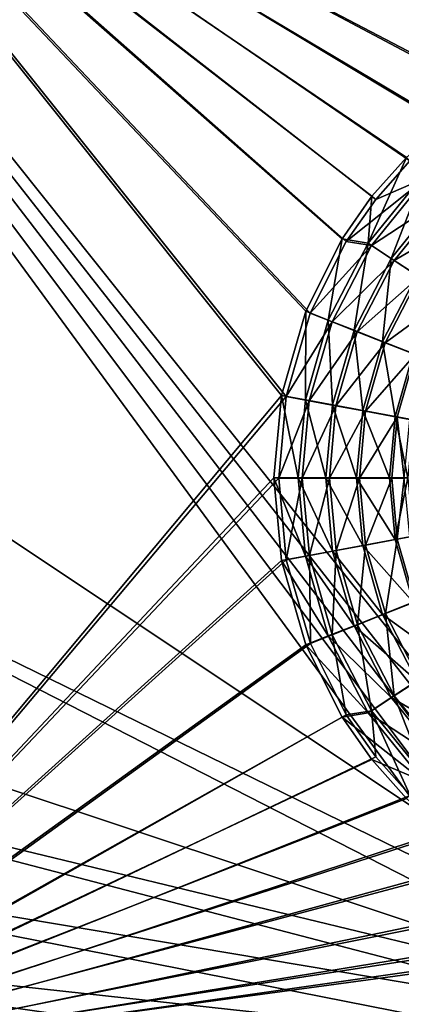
# Model space of a CAD drawing. Header units: metres. Extents: x -1004 to 0, y -808 to 0.
# Tile 13 of 139: x -726 to -605, y -610 to -299. Entities that reach past the tile are written whole.
import ezdxf

# ---------------------------------------------------------------- set-up
doc = ezdxf.new("R2010")
doc.units = ezdxf.units.M

msp = doc.modelspace()

# ---------------------------------------------------------------- linework, layer by layer
at = {"layer": 'top0123411'}
for points in [[(-787.024658, -763.271118, 90), (-994.037292, -10, 90), (-533.424561, -638.481384, 90)], [(-994.037292, -10, 90), (-526.238708, -632.856445, 90), (-533.424561, -638.481384, 90)], [(-10, -10, 90), (-502.018646, -625.846375, 90), (-994.037292, -10, 90)], [(-502.018646, -625.846375, 90), (-510.034576, -626.560547, 90), (-994.037292, -10, 90)], [(-994.037292, -10, 90), (-510.034576, -626.560547, 90), (-518.256042, -628.853394, 90)], [(-518.256042, -628.853394, 90), (-526.238708, -632.856445, 90), (-994.037292, -10, 90)], [(-939.738831, -283.879303, 115.067932), (-940.71405, -322.342346, 114.396553), (-597.805054, -78.120209, 118.65947)], [(-940.71405, -322.342346, 114.396553), (-513.875122, -606.131226, 109.443001), (-597.805054, -78.120209, 118.65947)], [(-940.71405, -322.342346, 114.396553), (-941.270203, -397.7117, 113.080978), (-513.875122, -606.131226, 109.443001)], [(-941.270203, -397.7117, 113.080978), (-526.001953, -609.617432, 109.382149), (-513.875122, -606.131226, 109.443001)], [(-941.270203, -397.7117, 113.080978), (-940.0625, -472.166809, 111.781357), (-526.001953, -609.617432, 109.382149)], [(-940.0625, -472.166809, 111.781357), (-938.775574, -510.021759, 111.120598), (-526.001953, -609.617432, 109.382149)], [(-526.001953, -609.617432, 109.382149), (-938.775574, -510.021759, 111.120598), (-536.392456, -614.846802, 109.290871)], [(-938.775574, -510.021759, 111.120598), (-937.047791, -547.533569, 110.465828), (-536.392456, -614.846802, 109.290871)], [(-536.392456, -614.846802, 109.290871), (-937.047791, -547.533569, 110.465828), (-548.091431, -624.124634, 109.128922)], [(-937.047791, -547.533569, 110.465828), (-935.06543, -581.893372, 109.866074), (-548.091431, -624.124634, 109.128922)], [(-548.091431, -624.124634, 109.128922), (-935.06543, -581.893372, 109.866074), (-557.370667, -635.821777, 108.924751)], [(-935.06543, -581.893372, 109.866074), (-931.173462, -635.794861, 108.925217), (-557.370667, -635.821777, 108.924751)]]:
    msp.add_3dface(points, dxfattribs=at)
at = {"layer": 'top0123412'}
for points in [[(-590.094788, -332.992767, 2169.999756), (-576.767883, -323.616211, 2169.999756), (-820.791748, -194.333847, 2169.999756)], [(-576.767883, -323.616211, 2169.999756), (-554.199829, -312.256042, 2169.999756), (-820.791748, -194.333847, 2169.999756)], [(-820.791748, -194.333847, 2169.999756), (-554.199829, -312.256042, 2169.999756), (-502.018646, -194.333847, 2169.999756)], [(-820.791748, -631.100647, 2169.999756), (-641.382935, -418.302765, 2169.999756), (-820.791748, -194.333847, 2169.999756)], [(-641.382935, -418.302765, 2169.999756), (-633.809753, -391.913391, 2169.999756), (-820.791748, -194.333847, 2169.999756)], [(-820.791748, -194.333847, 2169.999756), (-633.809753, -391.913391, 2169.999756), (-622.44812, -369.314484, 2169.999756)], [(-622.44812, -369.314484, 2169.999756), (-613.085571, -355.994965, 2169.999756), (-820.791748, -194.333847, 2169.999756)], [(-613.085571, -355.994965, 2169.999756), (-602.257202, -343.837189, 2169.999756), (-820.791748, -194.333847, 2169.999756)], [(-820.791748, -194.333847, 2169.999756), (-602.257202, -343.837189, 2169.999756), (-590.094788, -332.992767, 2169.999756)], [(-623.733704, -368.474457, 2167.143799), (-635.212952, -391.287018, 2167.143799), (-820.791748, -195.279739, 2167.143799)], [(-635.212952, -391.287018, 2167.143799), (-642.878784, -417.94873, 2167.143799), (-820.791748, -195.279739, 2167.143799)], [(-820.791748, -195.279739, 2167.143799), (-642.878784, -417.94873, 2167.143799), (-820.791748, -630.385498, 2167.143799)], [(-502.018646, -195.279739, 2167.143799), (-577.560303, -322.301056, 2167.143799), (-820.791748, -195.279739, 2167.143799)], [(-577.560303, -322.301056, 2167.143799), (-591.024231, -331.770416, 2167.143799), (-820.791748, -195.279739, 2167.143799)], [(-820.791748, -195.279739, 2167.143799), (-591.024231, -331.770416, 2167.143799), (-603.312988, -342.721741, 2167.143799)], [(-603.312988, -342.721741, 2167.143799), (-614.264343, -355.010529, 2167.143799), (-820.791748, -195.279739, 2167.143799)], [(-614.264343, -355.010529, 2167.143799), (-623.733704, -368.474457, 2167.143799), (-820.791748, -195.279739, 2167.143799)], [(-597.888428, -348.146301, 2158.308838), (-615.498779, -369.825195, 2158.308838), (-603.312988, -342.721741, 2167.143799)], [(-615.498779, -369.825195, 2158.308838), (-614.264343, -355.010529, 2167.143799), (-603.312988, -342.721741, 2167.143799)], [(-602.257202, -343.837189, 2169.999756), (-613.085571, -355.994965, 2169.999756), (-597.004395, -349.086884, 2161.194092)], [(-608.161926, -374.621887, 2150.335205), (-615.498779, -369.825195, 2158.308838), (-597.888428, -348.146301, 2158.308838)], [(-591.690125, -354.344604, 2150.335205), (-608.161926, -374.621887, 2150.335205), (-597.888428, -348.146301, 2158.308838)], [(-597.004395, -349.086884, 2161.194092), (-613.085571, -355.994965, 2169.999756), (-622.44812, -369.314484, 2169.999756)], [(-597.004395, -349.086884, 2161.194092), (-622.44812, -369.314484, 2169.999756), (-614.447083, -370.574341, 2161.194092)], [(-590.937866, -355.14978, 2153.198975), (-597.004395, -349.086884, 2161.194092), (-614.447083, -370.574341, 2161.194092)], [(-600.052124, -379.923889, 2143.397217), (-608.161926, -374.621887, 2150.335205), (-591.690125, -354.344604, 2150.335205)], [(-623.733704, -368.474457, 2167.143799), (-614.264343, -355.010529, 2167.143799), (-615.498779, -369.825195, 2158.308838)], [(-607.266602, -375.264893, 2153.198975), (-590.937866, -355.14978, 2153.198975), (-614.447083, -370.574341, 2161.194092)], [(-584.204834, -361.878784, 2146.241211), (-590.937866, -355.14978, 2153.198975), (-607.266602, -375.264893, 2153.198975)], [(-599.297119, -380.470764, 2146.241211), (-584.204834, -361.878784, 2146.241211), (-607.266602, -375.264893, 2153.198975)], [(-628.079712, -394.10968, 2158.308838), (-635.212952, -391.287018, 2167.143799), (-623.733704, -368.474457, 2167.143799)], [(-622.44812, -369.314484, 2169.999756), (-633.809753, -391.913391, 2169.999756), (-614.447083, -370.574341, 2161.194092)], [(-615.498779, -369.825195, 2158.308838), (-628.079712, -394.10968, 2158.308838), (-623.733704, -368.474457, 2167.143799)], [(-619.929443, -397.336304, 2150.335205), (-628.079712, -394.10968, 2158.308838), (-615.498779, -369.825195, 2158.308838)], [(-608.161926, -374.621887, 2150.335205), (-619.929443, -397.336304, 2150.335205), (-615.498779, -369.825195, 2158.308838)], [(-614.447083, -370.574341, 2161.194092), (-633.809753, -391.913391, 2169.999756), (-626.903015, -394.642639, 2161.194092)], [(-607.266602, -375.264893, 2153.198975), (-614.447083, -370.574341, 2161.194092), (-626.903015, -394.642639, 2161.194092)], [(-618.926941, -397.79599, 2153.198975), (-607.266602, -375.264893, 2153.198975), (-626.903015, -394.642639, 2161.194092)], [(-610.920532, -400.902832, 2143.397217), (-619.929443, -397.336304, 2150.335205), (-608.161926, -374.621887, 2150.335205)], [(-599.297119, -380.470764, 2146.241211), (-607.266602, -375.264893, 2153.198975), (-618.926941, -397.79599, 2153.198975)], [(-600.052124, -379.923889, 2143.397217), (-610.920532, -400.902832, 2143.397217), (-608.161926, -374.621887, 2150.335205)], [(-610.074585, -401.295807, 2146.241211), (-599.297119, -380.470764, 2146.241211), (-618.926941, -397.79599, 2153.198975)], [(-601.247498, -404.733307, 2137.627197), (-610.920532, -400.902832, 2143.397217), (-600.052124, -379.923889, 2143.397217)], [(-592.091797, -388.135132, 2140.483154), (-599.297119, -380.470764, 2146.241211), (-610.074585, -401.295807, 2146.241211)], [(-600.593994, -405.044983, 2140.483154), (-592.091797, -388.135132, 2140.483154), (-610.074585, -401.295807, 2146.241211)], [(-635.335571, -419.345459, 2158.308838), (-642.878784, -417.94873, 2167.143799), (-635.212952, -391.287018, 2167.143799)], [(-633.809753, -391.913391, 2169.999756), (-641.382935, -418.302765, 2169.999756), (-626.903015, -394.642639, 2161.194092)], [(-628.079712, -394.10968, 2158.308838), (-635.335571, -419.345459, 2158.308838), (-635.212952, -391.287018, 2167.143799)], [(-626.903015, -394.642639, 2161.194092), (-641.382935, -418.302765, 2169.999756), (-634.079956, -419.651031, 2161.194092)], [(-626.716187, -420.940521, 2150.335205), (-635.335571, -419.345459, 2158.308838), (-628.079712, -394.10968, 2158.308838)], [(-618.926941, -397.79599, 2153.198975), (-626.903015, -394.642639, 2161.194092), (-634.079956, -419.651031, 2161.194092)], [(-619.929443, -397.336304, 2150.335205), (-626.716187, -420.940521, 2150.335205), (-628.079712, -394.10968, 2158.308838)], [(-625.645508, -421.207153, 2153.198975), (-618.926941, -397.79599, 2153.198975), (-634.079956, -419.651031, 2161.194092)], [(-617.188721, -422.703583, 2143.397217), (-626.716187, -420.940521, 2150.335205), (-619.929443, -397.336304, 2150.335205)], [(-610.074585, -401.295807, 2146.241211), (-618.926941, -397.79599, 2153.198975), (-625.645508, -421.207153, 2153.198975)], [(-610.920532, -400.902832, 2143.397217), (-617.188721, -422.703583, 2143.397217), (-619.929443, -397.336304, 2150.335205)], [(-616.284424, -422.934265, 2146.241211), (-610.074585, -401.295807, 2146.241211), (-625.645508, -421.207153, 2153.198975)], [(-606.958435, -424.596069, 2137.627197), (-617.188721, -422.703583, 2143.397217), (-610.920532, -400.902832, 2143.397217)], [(-600.593994, -405.044983, 2140.483154), (-610.074585, -401.295807, 2146.241211), (-616.284424, -422.934265, 2146.241211)], [(-601.247498, -404.733307, 2137.627197), (-606.958435, -424.596069, 2137.627197), (-610.920532, -400.902832, 2143.397217)], [(-606.258545, -424.783356, 2140.483154), (-600.593994, -405.044983, 2140.483154), (-616.284424, -422.934265, 2146.241211)], [(-606.958435, -424.596069, 2137.627197), (-601.247498, -404.733307, 2137.627197), (-601.241272, -425.654083, 2137.627197)], [(-606.258545, -424.783356, 2140.483154), (-602.32782, -425.524811, 2140.483154), (-600.593994, -405.044983, 2140.483154)], [(-642.878784, -417.94873, 2167.143799), (-645.270447, -444.016083, 2167.143799), (-820.791748, -630.385498, 2167.143799)], [(-643.735229, -444.059662, 2169.999756), (-641.382935, -418.302765, 2169.999756), (-820.791748, -631.100647, 2169.999756)], [(-637.598999, -444.016083, 2158.308838), (-645.270447, -444.016083, 2167.143799), (-642.878784, -417.94873, 2167.143799)], [(-641.382935, -418.302765, 2169.999756), (-643.735229, -444.059662, 2169.999756), (-634.079956, -419.651031, 2161.194092)], [(-634.079956, -419.651031, 2161.194092), (-643.735229, -444.059662, 2169.999756), (-636.308777, -444.096008, 2161.194092)], [(-635.335571, -419.345459, 2158.308838), (-637.598999, -444.016083, 2158.308838), (-642.878784, -417.94873, 2167.143799)], [(-628.833313, -444.016083, 2150.335205), (-637.598999, -444.016083, 2158.308838), (-635.335571, -419.345459, 2158.308838)], [(-625.645508, -421.207153, 2153.198975), (-634.079956, -419.651031, 2161.194092), (-636.308777, -444.096008, 2161.194092)], [(-626.716187, -420.940521, 2150.335205), (-628.833313, -444.016083, 2150.335205), (-635.335571, -419.345459, 2158.308838)], [(-627.731995, -444.090912, 2153.198975), (-625.645508, -421.207153, 2153.198975), (-636.308777, -444.096008, 2161.194092)], [(-619.144104, -444.016083, 2143.397217), (-628.833313, -444.016083, 2150.335205), (-626.716187, -420.940521, 2150.335205)], [(-616.284424, -422.934265, 2146.241211), (-625.645508, -421.207153, 2153.198975), (-627.731995, -444.090912, 2153.198975)], [(-618.212891, -444.085236, 2146.241211), (-616.284424, -422.934265, 2146.241211), (-627.731995, -444.090912, 2153.198975)], [(-617.188721, -422.703583, 2143.397217), (-619.144104, -444.016083, 2143.397217), (-626.716187, -420.940521, 2150.335205)], [(-608.740234, -444.016083, 2137.627197), (-619.144104, -444.016083, 2143.397217), (-617.188721, -422.703583, 2143.397217)], [(-606.258545, -424.783356, 2140.483154), (-616.284424, -422.934265, 2146.241211), (-618.212891, -444.085236, 2146.241211)], [(-606.958435, -424.596069, 2137.627197), (-608.740234, -444.016083, 2137.627197), (-617.188721, -422.703583, 2143.397217)], [(-608.017944, -444.048767, 2140.483154), (-606.258545, -424.783356, 2140.483154), (-618.212891, -444.085236, 2146.241211)], [(-608.740234, -444.016083, 2137.627197), (-606.958435, -424.596069, 2137.627197), (-602.926025, -444.016083, 2137.627197)], [(-608.017944, -444.048767, 2140.483154), (-604.017944, -444.056702, 2140.483154), (-606.258545, -424.783356, 2140.483154)], [(-606.958435, -424.596069, 2137.627197), (-601.241272, -425.654083, 2137.627197), (-602.926025, -444.016083, 2137.627197)], [(-604.017944, -444.056702, 2140.483154), (-602.32782, -425.524811, 2140.483154), (-606.258545, -424.783356, 2140.483154)], [(-820.791748, -630.385498, 2167.143799), (-645.270447, -444.016083, 2167.143799), (-642.878784, -470.083466, 2167.143799)], [(-641.352234, -469.895203, 2169.999756), (-643.735229, -444.059662, 2169.999756), (-820.791748, -631.100647, 2169.999756)], [(-637.598999, -444.016083, 2158.308838), (-635.335571, -468.686707, 2158.308838), (-645.270447, -444.016083, 2167.143799)], [(-635.335571, -468.686707, 2158.308838), (-642.878784, -470.083466, 2167.143799), (-645.270447, -444.016083, 2167.143799)], [(-643.735229, -444.059662, 2169.999756), (-641.352234, -469.895203, 2169.999756), (-636.308777, -444.096008, 2161.194092)], [(-636.308777, -444.096008, 2161.194092), (-641.352234, -469.895203, 2169.999756), (-634.050842, -468.5383, 2161.194092)], [(-628.833313, -444.016083, 2150.335205), (-626.716187, -467.091675, 2150.335205), (-637.598999, -444.016083, 2158.308838)], [(-626.716187, -467.091675, 2150.335205), (-635.335571, -468.686707, 2158.308838), (-637.598999, -444.016083, 2158.308838)], [(-627.731995, -444.090912, 2153.198975), (-636.308777, -444.096008, 2161.194092), (-634.050842, -468.5383, 2161.194092)], [(-625.618286, -466.972137, 2153.198975), (-627.731995, -444.090912, 2153.198975), (-634.050842, -468.5383, 2161.194092)], [(-619.144104, -444.016083, 2143.397217), (-617.188721, -465.328583, 2143.397217), (-628.833313, -444.016083, 2150.335205)], [(-617.188721, -465.328583, 2143.397217), (-626.716187, -467.091675, 2150.335205), (-628.833313, -444.016083, 2150.335205)], [(-618.212891, -444.085236, 2146.241211), (-627.731995, -444.090912, 2153.198975), (-625.618286, -466.972137, 2153.198975)], [(-616.259277, -465.233887, 2146.241211), (-618.212891, -444.085236, 2146.241211), (-625.618286, -466.972137, 2153.198975)], [(-608.740234, -444.016083, 2137.627197), (-606.958435, -463.436096, 2137.627197), (-619.144104, -444.016083, 2143.397217)], [(-606.958435, -463.436096, 2137.627197), (-617.188721, -465.328583, 2143.397217), (-619.144104, -444.016083, 2143.397217)], [(-608.017944, -444.048767, 2140.483154), (-618.212891, -444.085236, 2146.241211), (-616.259277, -465.233887, 2146.241211)], [(-606.235535, -463.372803, 2140.483154), (-608.017944, -444.048767, 2140.483154), (-616.259277, -465.233887, 2146.241211)], [(-608.740234, -444.016083, 2137.627197), (-602.926025, -444.016083, 2137.627197), (-606.958435, -463.436096, 2137.627197)], [(-608.017944, -444.048767, 2140.483154), (-606.235535, -463.372803, 2140.483154), (-604.017944, -444.056702, 2140.483154)], [(-602.926025, -444.016083, 2137.627197), (-601.241272, -462.378082, 2137.627197), (-606.958435, -463.436096, 2137.627197)], [(-606.235535, -463.372803, 2140.483154), (-602.299255, -462.661499, 2140.483154), (-604.017944, -444.056702, 2140.483154)], [(-606.958435, -463.436096, 2137.627197), (-601.247498, -483.298889, 2137.627197), (-617.188721, -465.328583, 2143.397217)], [(-606.235535, -463.372803, 2140.483154), (-616.259277, -465.233887, 2146.241211), (-610.023682, -486.86496, 2146.241211)], [(-600.547546, -483.104523, 2140.483154), (-606.235535, -463.372803, 2140.483154), (-610.023682, -486.86496, 2146.241211)], [(-606.958435, -463.436096, 2137.627197), (-601.241272, -462.378082, 2137.627197), (-601.247498, -483.298889, 2137.627197)], [(-606.235535, -463.372803, 2140.483154), (-600.547546, -483.104523, 2140.483154), (-602.299255, -462.661499, 2140.483154)], [(-617.188721, -465.328583, 2143.397217), (-610.920532, -487.129333, 2143.397217), (-626.716187, -467.091675, 2150.335205)], [(-616.259277, -465.233887, 2146.241211), (-625.618286, -466.972137, 2153.198975), (-618.871887, -490.375305, 2153.198975)], [(-610.023682, -486.86496, 2146.241211), (-616.259277, -465.233887, 2146.241211), (-618.871887, -490.375305, 2153.198975)], [(-601.247498, -483.298889, 2137.627197), (-610.920532, -487.129333, 2143.397217), (-617.188721, -465.328583, 2143.397217)], [(-635.335571, -468.686707, 2158.308838), (-628.079712, -493.922485, 2158.308838), (-642.878784, -470.083466, 2167.143799)], [(-641.352234, -469.895203, 2169.999756), (-633.74762, -496.275665, 2169.999756), (-634.050842, -468.5383, 2161.194092)], [(-626.716187, -467.091675, 2150.335205), (-619.929443, -490.695892, 2150.335205), (-635.335571, -468.686707, 2158.308838)], [(-619.929443, -490.695892, 2150.335205), (-628.079712, -493.922485, 2158.308838), (-635.335571, -468.686707, 2158.308838)], [(-625.618286, -466.972137, 2153.198975), (-634.050842, -468.5383, 2161.194092), (-626.844177, -493.538147, 2161.194092)], [(-634.050842, -468.5383, 2161.194092), (-633.74762, -496.275665, 2169.999756), (-626.844177, -493.538147, 2161.194092)], [(-618.871887, -490.375305, 2153.198975), (-625.618286, -466.972137, 2153.198975), (-626.844177, -493.538147, 2161.194092)], [(-610.920532, -487.129333, 2143.397217), (-619.929443, -490.695892, 2150.335205), (-626.716187, -467.091675, 2150.335205)], [(-633.74762, -496.275665, 2169.999756), (-641.352234, -469.895203, 2169.999756), (-820.791748, -631.100647, 2169.999756)], [(-642.878784, -470.083466, 2167.143799), (-635.212952, -496.745148, 2167.143799), (-820.791748, -630.385498, 2167.143799)], [(-628.079712, -493.922485, 2158.308838), (-635.212952, -496.745148, 2167.143799), (-642.878784, -470.083466, 2167.143799)], [(-601.247498, -483.298889, 2137.627197), (-592.691284, -500.300812, 2137.627197), (-610.920532, -487.129333, 2143.397217)], [(-600.547546, -483.104523, 2140.483154), (-610.023682, -486.86496, 2146.241211), (-599.221436, -507.677124, 2146.241211)], [(-610.920532, -487.129333, 2143.397217), (-600.052124, -508.108276, 2143.397217), (-619.929443, -490.695892, 2150.335205)], [(-610.023682, -486.86496, 2146.241211), (-618.871887, -490.375305, 2153.198975), (-607.184692, -512.892517, 2153.198975)], [(-592.691284, -500.300812, 2137.627197), (-600.052124, -508.108276, 2143.397217), (-610.920532, -487.129333, 2143.397217)], [(-599.221436, -507.677124, 2146.241211), (-610.023682, -486.86496, 2146.241211), (-607.184692, -512.892517, 2153.198975)], [(-619.929443, -490.695892, 2150.335205), (-608.161926, -513.410278, 2150.335205), (-628.079712, -493.922485, 2158.308838)], [(-618.871887, -490.375305, 2153.198975), (-626.844177, -493.538147, 2161.194092), (-614.359619, -517.591553, 2161.194092)], [(-600.052124, -508.108276, 2143.397217), (-608.161926, -513.410278, 2150.335205), (-619.929443, -490.695892, 2150.335205)], [(-607.184692, -512.892517, 2153.198975), (-618.871887, -490.375305, 2153.198975), (-614.359619, -517.591553, 2161.194092)], [(-628.079712, -493.922485, 2158.308838), (-615.498779, -518.20697, 2158.308838), (-635.212952, -496.745148, 2167.143799)], [(-633.74762, -496.275665, 2169.999756), (-622.388855, -518.813171, 2169.999756), (-626.844177, -493.538147, 2161.194092)], [(-608.161926, -513.410278, 2150.335205), (-615.498779, -518.20697, 2158.308838), (-628.079712, -493.922485, 2158.308838)], [(-626.844177, -493.538147, 2161.194092), (-622.388855, -518.813171, 2169.999756), (-614.359619, -517.591553, 2161.194092)], [(-820.791748, -631.100647, 2169.999756), (-622.388855, -518.813171, 2169.999756), (-633.74762, -496.275665, 2169.999756)], [(-635.212952, -496.745148, 2167.143799), (-623.733704, -519.557678, 2167.143799), (-820.791748, -630.385498, 2167.143799)], [(-615.498779, -518.20697, 2158.308838), (-623.733704, -519.557678, 2167.143799), (-635.212952, -496.745148, 2167.143799)], [(-600.052124, -508.108276, 2143.397217), (-584.838867, -526.836304, 2143.397217), (-608.161926, -513.410278, 2150.335205)], [(-599.221436, -507.677124, 2146.241211), (-607.184692, -512.892517, 2153.198975), (-590.832031, -532.988159, 2153.198975)], [(-607.184692, -512.892517, 2153.198975), (-614.359619, -517.591553, 2161.194092), (-596.891296, -539.058289, 2161.194092)], [(-590.832031, -532.988159, 2153.198975), (-607.184692, -512.892517, 2153.198975), (-596.891296, -539.058289, 2161.194092)], [(-608.161926, -513.410278, 2150.335205), (-591.690125, -533.687561, 2150.335205), (-615.498779, -518.20697, 2158.308838)], [(-584.838867, -526.836304, 2143.397217), (-591.690125, -533.687561, 2150.335205), (-608.161926, -513.410278, 2150.335205)], [(-612.99823, -532.147339, 2169.999756), (-622.388855, -518.813171, 2169.999756), (-820.791748, -631.100647, 2169.999756)], [(-820.791748, -630.385498, 2167.143799), (-623.733704, -519.557678, 2167.143799), (-614.264343, -533.021667, 2167.143799)], [(-615.498779, -518.20697, 2158.308838), (-597.888428, -539.885864, 2158.308838), (-623.733704, -519.557678, 2167.143799)], [(-597.888428, -539.885864, 2158.308838), (-614.264343, -533.021667, 2167.143799), (-623.733704, -519.557678, 2167.143799)], [(-622.388855, -518.813171, 2169.999756), (-612.99823, -532.147339, 2169.999756), (-614.359619, -517.591553, 2161.194092)], [(-591.690125, -533.687561, 2150.335205), (-597.888428, -539.885864, 2158.308838), (-615.498779, -518.20697, 2158.308838)], [(-614.359619, -517.591553, 2161.194092), (-612.99823, -532.147339, 2169.999756), (-602.137817, -544.31427, 2169.999756)], [(-614.359619, -517.591553, 2161.194092), (-602.137817, -544.31427, 2169.999756), (-596.891296, -539.058289, 2161.194092)], [(-602.137817, -544.31427, 2169.999756), (-612.99823, -532.147339, 2169.999756), (-820.791748, -631.100647, 2169.999756)], [(-614.264343, -533.021667, 2167.143799), (-603.312988, -545.310425, 2167.143799), (-820.791748, -630.385498, 2167.143799)], [(-603.312988, -545.310425, 2167.143799), (-614.264343, -533.021667, 2167.143799), (-597.888428, -539.885864, 2158.308838)], [(-820.791748, -631.100647, 2169.999756), (-589.984802, -555.126587, 2169.999756), (-602.137817, -544.31427, 2169.999756)], [(-603.312988, -545.310425, 2167.143799), (-591.024231, -556.26178, 2167.143799), (-820.791748, -630.385498, 2167.143799)], [(-576.672791, -564.474976, 2169.999756), (-589.984802, -555.126587, 2169.999756), (-820.791748, -631.100647, 2169.999756)], [(-820.791748, -630.385498, 2167.143799), (-591.024231, -556.26178, 2167.143799), (-577.560303, -565.73114, 2167.143799)], [(-554.042908, -575.838135, 2169.999756), (-576.672791, -564.474976, 2169.999756), (-820.791748, -631.100647, 2169.999756)], [(-577.560303, -565.73114, 2167.143799), (-554.747742, -577.210388, 2167.143799), (-820.791748, -630.385498, 2167.143799)], [(-820.791748, -631.100647, 2169.999756), (-527.649048, -583.39563, 2169.999756), (-554.042908, -575.838135, 2169.999756)], [(-554.747742, -577.210388, 2167.143799), (-528.085999, -584.876221, 2167.143799), (-820.791748, -630.385498, 2167.143799)], [(-502.018646, -585.732666, 2169.999756), (-527.649048, -583.39563, 2169.999756), (-820.791748, -631.100647, 2169.999756)], [(-528.085999, -584.876221, 2167.143799), (-502.018646, -587.267883, 2167.143799), (-820.791748, -630.385498, 2167.143799)], [(-183.245575, -631.100647, 2169.999756), (-502.018646, -585.732666, 2169.999756), (-820.791748, -631.100647, 2169.999756)], [(-820.791748, -630.385498, 2167.143799), (-502.018646, -587.267883, 2167.143799), (-183.245575, -630.385498, 2167.143799)]]:
    msp.add_3dface(points, dxfattribs=at)

doc.saveas('drawing.dxf')
